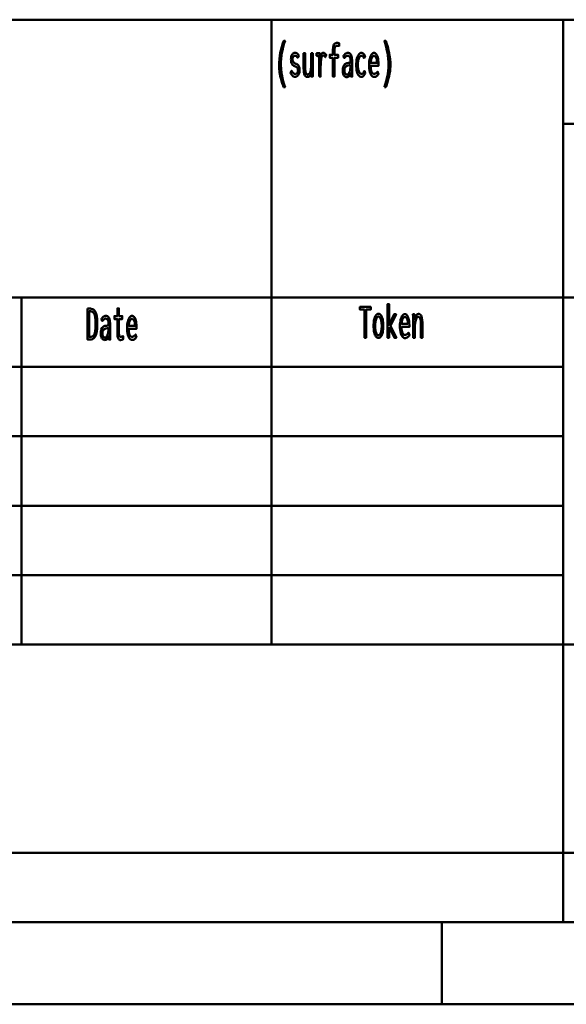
# Model space of a CAD drawing. Header units: millimetres. Extents: x 0 to 428, y 0 to 298.
# Tile 16 of 33: x 288 to 321, y 8 to 67. Entities that reach past the tile are written whole.
import ezdxf

# ---------------------------------------------------------------- set-up
doc = ezdxf.new("R2010")
doc.units = ezdxf.units.MM
doc.layers.add('am_0', color=7, linetype='Continuous', lineweight=50)
doc.layers.add('am_6', color=2, linetype='Continuous', lineweight=35)

# ---------------------------------------------------------------- blocks, each defined once
blk = doc.blocks.new('1_Drawing_frame_0_in_FDFneo150180C2125N1N4N_300Cl0__1203')
at = {"layer": 'am_0'}
for p, q in [((224.62, 67.49), (407.5, 67.49)), ((303.36, 29.42), (303.36, 67.49)), ((321.14, 67.49), (321.14, 12.5)), ((321.14, 61.14), (407.5, 61.14)), ((224.62, 50.57), (407.5, 50.57)), ((288.12, 50.57), (288.12, 29.42)), ((224.62, 46.34), (321.14, 46.34)), ((224.62, 42.11), (321.14, 42.11)), ((224.62, 37.88), (321.14, 37.88)), ((224.62, 33.65), (321.14, 33.65)), ((407.5, 29.42), (224.62, 29.42)), ((224.62, 16.73), (407.5, 16.73)), ((407.5, 12.5), (20, 12.5)), ((313.75, 7.5), (313.75, 12.5)), ((412.5, 7.5), (7.5, 7.5))]:
    blk.add_line(p, q, dxfattribs=at)
at = {"layer": 'am_6', "flags": 8}
blk.add_attdef('ExcludeFromBOM', (425, 296.5), '', height=0.5, dxfattribs=at)
blk = doc.blocks.new('70_text3__1_in_FDFneo150180C2125N1N4N_300Cl0__1203')
at = {"layer": 'am_0'}
for points in [[(304.101, 63.388), (304.101, 63.388), (304.067, 63.485), (304.02, 63.624), (304.02, 63.624), (303.977, 63.756), (303.952, 63.841), (303.952, 63.841), (303.929, 63.925), (303.898, 64.053), (303.898, 64.053), (303.872, 64.182), (303.857, 64.27), (303.857, 64.27), (303.844, 64.358), (303.831, 64.492), (303.831, 64.492), (303.823, 64.629), (303.822, 64.721), (303.822, 64.721), (303.825, 64.866), (303.841, 65.088), (303.841, 65.088), (303.87, 65.314), (303.898, 65.468), (303.898, 65.468), (303.93, 65.621), (303.987, 65.845), (303.987, 65.845), (304.054, 66.06), (304.105, 66.199), (304.187, 66.199), (304.187, 66.199), (304.141, 66.057), (304.08, 65.841), (304.08, 65.841), (304.029, 65.623), (304.001, 65.475), (304.001, 65.475), (303.977, 65.328), (303.951, 65.11), (303.951, 65.11), (303.938, 64.895), (303.935, 64.753), (303.935, 64.753), (303.936, 64.669), (303.943, 64.539), (303.943, 64.539), (303.956, 64.402), (303.967, 64.308), (303.967, 64.308), (303.981, 64.213), (304.006, 64.07), (304.006, 64.07), (304.035, 63.927), (304.057, 63.832), (304.057, 63.832), (304.08, 63.738), (304.118, 63.603), (304.118, 63.603), (304.158, 63.472), (304.187, 63.388), (304.101, 63.388)], [(307.105, 65.176), (306.915, 65.176), (306.915, 65.351), (307.105, 65.351), (307.105, 65.588), (307.105, 65.588), (307.106, 65.66), (307.112, 65.756), (307.112, 65.756), (307.124, 65.837), (307.134, 65.883), (307.134, 65.883), (307.147, 65.923), (307.169, 65.973), (307.169, 65.973), (307.196, 66.012), (307.217, 66.032), (307.217, 66.032), (307.239, 66.047), (307.277, 66.063), (307.277, 66.063), (307.32, 66.072), (307.352, 66.074), (307.352, 66.074), (307.374, 66.074), (307.411, 66.072), (307.411, 66.072), (307.453, 66.069), (307.485, 66.066), (307.485, 65.887), (307.485, 65.887), (307.466, 65.89), (307.432, 65.893), (307.432, 65.893), (307.394, 65.894), (307.365, 65.895), (307.365, 65.895), (307.345, 65.894), (307.316, 65.89), (307.316, 65.89), (307.291, 65.883), (307.277, 65.876), (307.277, 65.876), (307.263, 65.867), (307.245, 65.848), (307.245, 65.848), (307.23, 65.822), (307.221, 65.802), (307.221, 65.802), (307.213, 65.777), (307.205, 65.734), (307.205, 65.734), (307.201, 65.68), (307.2, 65.64), (307.2, 65.351), (307.42, 65.351), (307.42, 65.176), (307.199, 65.176), (307.199, 64.02), (307.105, 64.02), (307.105, 65.176)], [(310.244, 63.388), (310.244, 63.388), (310.272, 63.472), (310.313, 63.603), (310.313, 63.603), (310.35, 63.738), (310.374, 63.832), (310.374, 63.832), (310.395, 63.927), (310.424, 64.07), (310.424, 64.07), (310.449, 64.213), (310.463, 64.308), (310.463, 64.308), (310.475, 64.402), (310.487, 64.539), (310.487, 64.539), (310.494, 64.669), (310.496, 64.753), (310.496, 64.753), (310.493, 64.895), (310.479, 65.11), (310.479, 65.11), (310.454, 65.328), (310.43, 65.475), (310.43, 65.475), (310.401, 65.623), (310.351, 65.841), (310.351, 65.841), (310.29, 66.057), (310.244, 66.199), (310.326, 66.199), (310.326, 66.199), (310.376, 66.06), (310.443, 65.845), (310.443, 65.845), (310.5, 65.621), (310.533, 65.468), (310.533, 65.468), (310.56, 65.314), (310.59, 65.088), (310.59, 65.088), (310.606, 64.866), (310.609, 64.721), (310.609, 64.721), (310.607, 64.629), (310.6, 64.492), (310.6, 64.492), (310.586, 64.358), (310.574, 64.27), (310.574, 64.27), (310.559, 64.182), (310.532, 64.053), (310.532, 64.053), (310.501, 63.925), (310.478, 63.841), (310.478, 63.841), (310.453, 63.756), (310.411, 63.624), (310.411, 63.624), (310.364, 63.485), (310.329, 63.388), (310.244, 63.388)], [(304.796, 64.012), (304.796, 64.012), (304.761, 64.015), (304.712, 64.028), (304.712, 64.028), (304.669, 64.052), (304.643, 64.075), (304.643, 64.075), (304.618, 64.102), (304.583, 64.151), (304.583, 64.151), (304.55, 64.21), (304.528, 64.255), (304.591, 64.383), (304.591, 64.383), (304.611, 64.345), (304.642, 64.296), (304.642, 64.296), (304.673, 64.255), (304.694, 64.233), (304.694, 64.233), (304.715, 64.214), (304.747, 64.194), (304.747, 64.194), (304.781, 64.183), (304.804, 64.181), (304.804, 64.181), (304.819, 64.182), (304.843, 64.188), (304.843, 64.188), (304.867, 64.198), (304.883, 64.208), (304.883, 64.208), (304.898, 64.22), (304.92, 64.241), (304.92, 64.241), (304.939, 64.268), (304.95, 64.288), (304.95, 64.288), (304.96, 64.311), (304.971, 64.348), (304.971, 64.348), (304.977, 64.39), (304.978, 64.42), (304.978, 64.42), (304.977, 64.447), (304.973, 64.482), (304.973, 64.482), (304.965, 64.512), (304.958, 64.53), (304.958, 64.53), (304.949, 64.545), (304.935, 64.565), (304.935, 64.565), (304.918, 64.582), (304.906, 64.591), (304.906, 64.591), (304.891, 64.6), (304.865, 64.615), (304.865, 64.615), (304.834, 64.63), (304.809, 64.641), (304.782, 64.653), (304.782, 64.653), (304.754, 64.666), (304.716, 64.688), (304.716, 64.688), (304.682, 64.71), (304.662, 64.726), (304.662, 64.726), (304.643, 64.744), (304.618, 64.777), (304.618, 64.777), (304.595, 64.817), (304.582, 64.848), (304.582, 64.848), (304.57, 64.883), (304.558, 64.944), (304.558, 64.944), (304.551, 65.015), (304.55, 65.068), (304.55, 65.068), (304.551, 65.122), (304.558, 65.197), (304.558, 65.197), (304.571, 65.262), (304.584, 65.301), (304.584, 65.301), (304.598, 65.335), (304.623, 65.379), (304.623, 65.379), (304.651, 65.415), (304.673, 65.434), (304.673, 65.434), (304.695, 65.449), (304.731, 65.465), (304.731, 65.465), (304.768, 65.474), (304.795, 65.476), (304.795, 65.476), (304.85, 65.469), (304.923, 65.434), (304.923, 65.434), (304.986, 65.368), (305.022, 65.307), (304.961, 65.167), (304.961, 65.167), (304.929, 65.212), (304.881, 65.26), (304.881, 65.26), (304.83, 65.286), (304.796, 65.291), (304.796, 65.291), (304.779, 65.29), (304.756, 65.285), (304.756, 65.285), (304.733, 65.275), (304.719, 65.265), (304.719, 65.265), (304.706, 65.254), (304.688, 65.234), (304.688, 65.234), (304.673, 65.209), (304.664, 65.191), (304.664, 65.191), (304.657, 65.17), (304.649, 65.138), (304.649, 65.138), (304.645, 65.101), (304.644, 65.076), (304.644, 65.076), (304.646, 65.033), (304.657, 64.977), (304.657, 64.977), (304.678, 64.93), (304.697, 64.905), (304.697, 64.905), (304.72, 64.882), (304.76, 64.851), (304.76, 64.851), (304.806, 64.825), (304.84, 64.809), (304.84, 64.809), (304.845, 64.807), (304.851, 64.805), (304.851, 64.805), (304.856, 64.803), (304.858, 64.803), (304.858, 64.803), (304.881, 64.793), (304.914, 64.777), (304.914, 64.777), (304.943, 64.76), (304.96, 64.748), (304.96, 64.748), (304.977, 64.734), (305, 64.705), (305, 64.705), (305.022, 64.668), (305.036, 64.639), (305.036, 64.639), (305.048, 64.605), (305.061, 64.546), (305.061, 64.546), (305.068, 64.476), (305.069, 64.423), (305.069, 64.423), (305.067, 64.366), (305.059, 64.289), (305.059, 64.289), (305.042, 64.222), (305.027, 64.183), (305.027, 64.183), (305.01, 64.148), (304.981, 64.104), (304.981, 64.104), (304.948, 64.069), (304.924, 64.051), (304.924, 64.051), (304.899, 64.037), (304.861, 64.022), (304.861, 64.022), (304.822, 64.014), (304.796, 64.012)], [(305.554, 64.002), (305.554, 64.002), (305.52, 64.004), (305.476, 64.017), (305.476, 64.017), (305.438, 64.04), (305.416, 64.061), (305.416, 64.061), (305.397, 64.087), (305.372, 64.133), (305.372, 64.133), (305.353, 64.188), (305.344, 64.231), (305.344, 64.231), (305.336, 64.277), (305.328, 64.355), (305.328, 64.355), (305.323, 64.444), (305.322, 64.509), (305.322, 65.45), (305.416, 65.45), (305.416, 64.613), (305.416, 64.613), (305.416, 64.556), (305.418, 64.478), (305.418, 64.478), (305.422, 64.411), (305.425, 64.371), (305.425, 64.371), (305.43, 64.335), (305.441, 64.286), (305.441, 64.286), (305.456, 64.243), (305.469, 64.218), (305.469, 64.218), (305.484, 64.196), (305.512, 64.173), (305.512, 64.173), (305.546, 64.16), (305.572, 64.158), (305.572, 64.158), (305.6, 64.161), (305.638, 64.177), (305.638, 64.177), (305.671, 64.208), (305.691, 64.236), (305.691, 64.236), (305.709, 64.269), (305.732, 64.325), (305.732, 64.325), (305.75, 64.389), (305.76, 64.436), (305.76, 64.436), (305.768, 64.486), (305.776, 64.562), (305.776, 64.562), (305.78, 64.642), (305.781, 64.696), (305.781, 65.45), (305.875, 65.45), (305.875, 64.329), (305.875, 64.329), (305.875, 64.274), (305.875, 64.194), (305.875, 64.194), (305.876, 64.117), (305.877, 64.067), (305.878, 64.02), (305.794, 64.02), (305.789, 64.223), (305.789, 64.223), (305.773, 64.18), (305.746, 64.125), (305.746, 64.125), (305.713, 64.081), (305.689, 64.056), (305.689, 64.056), (305.664, 64.037), (305.624, 64.015), (305.624, 64.015), (305.583, 64.004), (305.554, 64.002)], [(306.264, 64.02), (306.264, 64.02), (306.264, 64.079), (306.264, 64.2), (306.264, 64.2), (306.265, 64.361), (306.266, 64.491), (306.267, 64.753), (306.267, 64.753), (306.267, 64.822), (306.267, 64.913), (306.267, 64.913), (306.266, 64.991), (306.264, 65.035), (306.264, 65.035), (306.263, 65.073), (306.261, 65.124), (306.261, 65.124), (306.259, 65.164), (306.257, 65.186), (306.257, 65.186), (306.255, 65.206), (306.251, 65.236), (306.251, 65.236), (306.246, 65.268), (306.243, 65.289), (306.115, 65.289), (306.115, 65.45), (306.317, 65.45), (306.332, 65.167), (306.332, 65.167), (306.338, 65.205), (306.348, 65.259), (306.348, 65.259), (306.363, 65.307), (306.374, 65.336), (306.374, 65.336), (306.387, 65.363), (306.407, 65.397), (306.407, 65.397), (306.429, 65.425), (306.445, 65.441), (306.445, 65.441), (306.46, 65.454), (306.484, 65.467), (306.484, 65.467), (306.508, 65.475), (306.524, 65.476), (306.524, 65.476), (306.543, 65.474), (306.572, 65.466), (306.572, 65.466), (306.601, 65.45), (306.621, 65.436), (306.621, 65.436), (306.639, 65.419), (306.664, 65.39), (306.664, 65.39), (306.685, 65.357), (306.698, 65.333), (306.643, 65.206), (306.643, 65.206), (306.636, 65.22), (306.622, 65.241), (306.622, 65.241), (306.605, 65.261), (306.591, 65.275), (306.591, 65.275), (306.577, 65.286), (306.553, 65.299), (306.553, 65.299), (306.528, 65.306), (306.51, 65.307), (306.51, 65.307), (306.479, 65.3), (306.439, 65.263), (306.439, 65.263), (306.408, 65.194), (306.392, 65.13), (306.392, 65.13), (306.38, 65.053), (306.367, 64.913), (306.367, 64.913), (306.36, 64.744), (306.358, 64.615), (306.358, 64.02), (306.264, 64.02)], [(307.943, 63.994), (307.943, 63.994), (307.917, 63.996), (307.879, 64.005), (307.879, 64.005), (307.845, 64.022), (307.823, 64.038), (307.823, 64.038), (307.803, 64.057), (307.776, 64.093), (307.776, 64.093), (307.753, 64.137), (307.74, 64.171), (307.74, 64.171), (307.729, 64.209), (307.718, 64.273), (307.718, 64.273), (307.711, 64.344), (307.71, 64.396), (307.71, 64.396), (307.715, 64.499), (307.74, 64.629), (307.74, 64.629), (307.787, 64.726), (307.831, 64.773), (307.831, 64.773), (307.88, 64.809), (307.961, 64.848), (307.961, 64.848), (308.048, 64.867), (308.109, 64.869), (308.183, 64.866), (308.183, 64.925), (308.183, 64.925), (308.183, 64.958), (308.181, 65.008), (308.181, 65.008), (308.177, 65.055), (308.174, 65.087), (308.174, 65.087), (308.169, 65.117), (308.158, 65.161), (308.158, 65.161), (308.141, 65.203), (308.127, 65.23), (308.127, 65.23), (308.11, 65.254), (308.079, 65.28), (308.079, 65.28), (308.041, 65.294), (308.011, 65.297), (308.011, 65.297), (307.987, 65.295), (307.953, 65.287), (307.953, 65.287), (307.922, 65.272), (307.903, 65.259), (307.903, 65.259), (307.884, 65.242), (307.853, 65.212), (307.853, 65.212), (307.821, 65.176), (307.798, 65.148), (307.75, 65.289), (307.75, 65.289), (307.766, 65.309), (307.789, 65.336), (307.789, 65.336), (307.809, 65.36), (307.822, 65.375), (307.822, 65.375), (307.836, 65.388), (307.859, 65.407), (307.859, 65.407), (307.885, 65.426), (307.905, 65.438), (307.905, 65.438), (307.926, 65.449), (307.958, 65.461), (307.958, 65.461), (307.993, 65.467), (308.018, 65.468), (308.018, 65.468), (308.062, 65.464), (308.119, 65.442), (308.119, 65.442), (308.166, 65.401), (308.191, 65.364), (308.191, 65.364), (308.213, 65.321), (308.238, 65.256), (308.238, 65.256), (308.255, 65.188), (308.263, 65.142), (308.263, 65.142), (308.268, 65.095), (308.273, 65.027), (308.273, 65.027), (308.276, 64.961), (308.276, 64.917), (308.276, 64.42), (308.276, 64.42), (308.277, 64.346), (308.279, 64.229), (308.279, 64.229), (308.284, 64.106), (308.288, 64.02), (308.199, 64.02), (308.199, 64.02), (308.198, 64.033), (308.198, 64.057), (308.198, 64.057), (308.197, 64.087), (308.196, 64.11), (308.192, 64.218), (308.192, 64.218), (308.177, 64.173), (308.149, 64.116), (308.149, 64.116), (308.115, 64.07), (308.088, 64.047), (308.088, 64.047), (308.06, 64.028), (308.017, 64.007), (308.017, 64.007), (307.973, 63.996), (307.943, 63.994)], [(308.841, 64.01), (308.841, 64.01), (308.805, 64.013), (308.755, 64.031), (308.755, 64.031), (308.708, 64.065), (308.678, 64.095), (308.678, 64.095), (308.651, 64.133), (308.614, 64.2), (308.614, 64.2), (308.583, 64.281), (308.565, 64.343), (308.565, 64.343), (308.551, 64.41), (308.535, 64.519), (308.535, 64.519), (308.526, 64.639), (308.524, 64.725), (308.524, 64.725), (308.526, 64.813), (308.535, 64.936), (308.535, 64.936), (308.552, 65.049), (308.568, 65.119), (308.568, 65.119), (308.586, 65.183), (308.619, 65.268), (308.619, 65.268), (308.657, 65.338), (308.685, 65.377), (308.685, 65.377), (308.715, 65.409), (308.763, 65.443), (308.763, 65.443), (308.814, 65.462), (308.849, 65.466), (308.849, 65.466), (308.877, 65.463), (308.917, 65.452), (308.917, 65.452), (308.954, 65.431), (308.977, 65.412), (308.977, 65.412), (308.998, 65.39), (309.027, 65.352), (309.027, 65.352), (309.051, 65.31), (309.065, 65.278), (309.007, 65.146), (309.007, 65.146), (308.995, 65.17), (308.977, 65.203), (308.977, 65.203), (308.957, 65.232), (308.944, 65.249), (308.944, 65.249), (308.929, 65.263), (308.904, 65.279), (308.904, 65.279), (308.876, 65.287), (308.855, 65.289), (308.855, 65.289), (308.829, 65.286), (308.791, 65.271), (308.791, 65.271), (308.756, 65.243), (308.734, 65.218), (308.734, 65.218), (308.714, 65.187), (308.687, 65.133), (308.687, 65.133), (308.664, 65.07), (308.651, 65.022), (308.651, 65.022), (308.64, 64.97), (308.629, 64.888), (308.629, 64.888), (308.622, 64.799), (308.621, 64.736), (308.621, 64.736), (308.622, 64.677), (308.628, 64.591), (308.628, 64.591), (308.639, 64.51), (308.649, 64.458), (308.649, 64.458), (308.66, 64.41), (308.682, 64.345), (308.682, 64.345), (308.707, 64.29), (308.726, 64.258), (308.726, 64.258), (308.747, 64.231), (308.78, 64.202), (308.78, 64.202), (308.816, 64.187), (308.841, 64.184), (308.841, 64.184), (308.857, 64.185), (308.88, 64.19), (308.88, 64.19), (308.901, 64.2), (308.914, 64.21), (308.914, 64.21), (308.927, 64.221), (308.944, 64.239), (308.944, 64.239), (308.96, 64.26), (308.97, 64.275), (308.97, 64.275), (308.98, 64.292), (308.995, 64.32), (308.995, 64.32), (309.01, 64.351), (309.021, 64.374), (309.076, 64.238), (309.063, 64.214), (309.063, 64.214), (309.051, 64.189), (309.033, 64.156), (309.033, 64.156), (309.016, 64.126), (309.005, 64.109), (309.005, 64.109), (308.994, 64.093), (308.975, 64.071), (308.975, 64.071), (308.954, 64.051), (308.938, 64.039), (308.938, 64.039), (308.921, 64.028), (308.893, 64.017), (308.893, 64.017), (308.863, 64.011), (308.841, 64.01)], [(309.612, 63.999), (309.612, 63.999), (309.584, 64.002), (309.542, 64.018), (309.542, 64.018), (309.5, 64.048), (309.472, 64.075), (309.472, 64.075), (309.445, 64.109), (309.408, 64.174), (309.408, 64.174), (309.375, 64.256), (309.356, 64.319), (309.356, 64.319), (309.339, 64.39), (309.321, 64.509), (309.321, 64.509), (309.311, 64.646), (309.309, 64.745), (309.309, 64.745), (309.311, 64.824), (309.32, 64.937), (309.32, 64.937), (309.336, 65.044), (309.351, 65.111), (309.351, 65.111), (309.369, 65.175), (309.4, 65.26), (309.4, 65.26), (309.436, 65.332), (309.463, 65.373), (309.463, 65.373), (309.491, 65.407), (309.535, 65.444), (309.535, 65.444), (309.582, 65.464), (309.614, 65.468), (309.614, 65.468), (309.645, 65.465), (309.69, 65.445), (309.69, 65.445), (309.731, 65.41), (309.757, 65.377), (309.757, 65.377), (309.781, 65.337), (309.813, 65.264), (309.813, 65.264), (309.84, 65.176), (309.855, 65.108), (309.855, 65.108), (309.868, 65.034), (309.882, 64.912), (309.882, 64.912), (309.889, 64.777), (309.891, 64.68), (309.412, 64.68), (309.412, 64.68), (309.414, 64.589), (309.424, 64.47), (309.424, 64.47), (309.444, 64.371), (309.463, 64.316), (309.463, 64.316), (309.486, 64.271), (309.527, 64.223), (309.527, 64.223), (309.576, 64.197), (309.614, 64.192), (309.614, 64.192), (309.643, 64.193), (309.683, 64.202), (309.683, 64.202), (309.719, 64.218), (309.74, 64.233), (309.74, 64.233), (309.76, 64.25), (309.788, 64.279), (309.788, 64.279), (309.814, 64.31), (309.831, 64.332), (309.884, 64.176), (309.884, 64.176), (309.864, 64.146), (309.832, 64.106), (309.832, 64.106), (309.795, 64.07), (309.769, 64.049), (309.769, 64.049), (309.742, 64.031), (309.696, 64.012), (309.696, 64.012), (309.647, 64.001), (309.612, 63.999)], [(309.8, 64.86), (309.8, 64.86), (309.798, 64.909), (309.792, 64.978), (309.792, 64.978), (309.782, 65.042), (309.773, 65.082), (309.773, 65.082), (309.763, 65.119), (309.744, 65.167), (309.744, 65.167), (309.723, 65.208), (309.707, 65.231), (309.707, 65.231), (309.69, 65.25), (309.662, 65.27), (309.662, 65.27), (309.633, 65.281), (309.612, 65.284), (309.612, 65.284), (309.591, 65.281), (309.561, 65.27), (309.561, 65.27), (309.533, 65.25), (309.515, 65.231), (309.515, 65.231), (309.498, 65.208), (309.476, 65.167), (309.476, 65.167), (309.456, 65.119), (309.445, 65.082), (309.445, 65.082), (309.435, 65.042), (309.424, 64.978), (309.424, 64.978), (309.416, 64.909), (309.413, 64.86), (309.8, 64.86)], [(307.958, 64.145), (307.958, 64.145), (307.986, 64.148), (308.026, 64.163), (308.026, 64.163), (308.061, 64.192), (308.082, 64.218), (308.082, 64.218), (308.101, 64.25), (308.126, 64.305), (308.126, 64.305), (308.147, 64.37), (308.158, 64.418), (308.158, 64.418), (308.167, 64.471), (308.177, 64.554), (308.177, 64.554), (308.182, 64.643), (308.183, 64.706), (308.183, 64.706), (308.167, 64.708), (308.146, 64.71), (308.146, 64.71), (308.13, 64.711), (308.122, 64.712), (308.122, 64.712), (308.008, 64.699), (307.885, 64.633), (307.885, 64.633), (307.819, 64.51), (307.806, 64.397), (307.806, 64.397), (307.808, 64.352), (307.816, 64.292), (307.816, 64.292), (307.832, 64.241), (307.847, 64.212), (307.847, 64.212), (307.864, 64.188), (307.895, 64.162), (307.895, 64.162), (307.931, 64.147), (307.958, 64.145)]]:
    blk.add_lwpolyline(points, dxfattribs=at)
at = {"layer": 'am_6', "flags": 8}
blk.add_attdef('ExcludeFromBOM', (315.609, 65.699), '', height=0.5, dxfattribs=at)
blk = doc.blocks.new('78_text10__1_in_FDFneo150180C2125N1N4N_300Cl0__1203')
at = {"layer": 'am_0'}
for points in [[(292.157, 49.885), (292.321, 49.885), (292.321, 49.885), (292.377, 49.881), (292.453, 49.863), (292.453, 49.863), (292.52, 49.828), (292.559, 49.795), (292.559, 49.795), (292.594, 49.755), (292.64, 49.677), (292.64, 49.677), (292.677, 49.579), (292.697, 49.502), (292.697, 49.502), (292.714, 49.414), (292.732, 49.263), (292.732, 49.263), (292.741, 49.086), (292.743, 48.954), (292.743, 48.954), (292.741, 48.824), (292.732, 48.649), (292.732, 48.649), (292.716, 48.496), (292.7, 48.408), (292.7, 48.408), (292.681, 48.328), (292.644, 48.226), (292.644, 48.226), (292.599, 48.144), (292.563, 48.099), (292.563, 48.099), (292.522, 48.064), (292.452, 48.025), (292.452, 48.025), (292.371, 48.004), (292.31, 48), (292.157, 48), (292.157, 49.885)], [(294.148, 47.971), (294.148, 47.971), (294.126, 47.973), (294.095, 47.984), (294.095, 47.984), (294.067, 48.003), (294.05, 48.02), (294.05, 48.02), (294.035, 48.041), (294.015, 48.078), (294.015, 48.078), (293.999, 48.122), (293.99, 48.155), (293.99, 48.155), (293.983, 48.191), (293.975, 48.248), (293.975, 48.248), (293.971, 48.31), (293.97, 48.354), (293.97, 49.248), (293.791, 49.248), (293.791, 49.43), (293.97, 49.43), (293.97, 49.901), (294.064, 49.901), (294.064, 49.43), (294.266, 49.43), (294.266, 49.248), (294.064, 49.248), (294.064, 48.419), (294.064, 48.419), (294.064, 48.386), (294.066, 48.341), (294.066, 48.341), (294.07, 48.302), (294.073, 48.279), (294.073, 48.279), (294.078, 48.259), (294.087, 48.232), (294.087, 48.232), (294.1, 48.21), (294.11, 48.198), (294.11, 48.198), (294.122, 48.187), (294.143, 48.176), (294.143, 48.176), (294.169, 48.17), (294.188, 48.169), (294.188, 48.169), (294.203, 48.171), (294.233, 48.179), (294.233, 48.179), (294.275, 48.196), (294.308, 48.211), (294.321, 48.216), (294.321, 48.021), (294.321, 48.021), (294.302, 48.013), (294.275, 48.002), (294.275, 48.002), (294.249, 47.992), (294.232, 47.986), (294.232, 47.986), (294.215, 47.981), (294.19, 47.975), (294.19, 47.975), (294.165, 47.972), (294.148, 47.971)], [(292.317, 48.161), (292.317, 48.161), (292.361, 48.164), (292.422, 48.178), (292.422, 48.178), (292.474, 48.204), (292.504, 48.229), (292.504, 48.229), (292.53, 48.26), (292.565, 48.323), (292.565, 48.323), (292.594, 48.404), (292.609, 48.469), (292.609, 48.469), (292.622, 48.543), (292.636, 48.676), (292.636, 48.676), (292.643, 48.835), (292.644, 48.954), (292.644, 48.954), (292.643, 49.062), (292.636, 49.207), (292.636, 49.207), (292.623, 49.332), (292.611, 49.403), (292.611, 49.403), (292.596, 49.467), (292.568, 49.549), (292.568, 49.549), (292.534, 49.614), (292.508, 49.648), (292.508, 49.648), (292.479, 49.675), (292.429, 49.705), (292.429, 49.705), (292.372, 49.721), (292.33, 49.724), (292.253, 49.724), (292.253, 48.161), (292.317, 48.161)], [(293.193, 47.974), (293.193, 47.974), (293.167, 47.976), (293.129, 47.985), (293.129, 47.985), (293.095, 48.002), (293.073, 48.018), (293.073, 48.018), (293.053, 48.037), (293.026, 48.073), (293.026, 48.073), (293.003, 48.117), (292.99, 48.151), (292.99, 48.151), (292.979, 48.189), (292.968, 48.253), (292.968, 48.253), (292.961, 48.324), (292.96, 48.376), (292.96, 48.376), (292.965, 48.479), (292.99, 48.609), (292.99, 48.609), (293.037, 48.706), (293.081, 48.753), (293.081, 48.753), (293.13, 48.789), (293.211, 48.828), (293.211, 48.828), (293.298, 48.847), (293.359, 48.849), (293.433, 48.846), (293.433, 48.905), (293.433, 48.905), (293.433, 48.938), (293.431, 48.988), (293.431, 48.988), (293.427, 49.035), (293.424, 49.067), (293.424, 49.067), (293.419, 49.097), (293.408, 49.141), (293.408, 49.141), (293.391, 49.183), (293.377, 49.21), (293.377, 49.21), (293.36, 49.234), (293.329, 49.26), (293.329, 49.26), (293.291, 49.274), (293.261, 49.277), (293.261, 49.277), (293.237, 49.275), (293.203, 49.267), (293.203, 49.267), (293.172, 49.252), (293.153, 49.239), (293.153, 49.239), (293.134, 49.222), (293.103, 49.192), (293.103, 49.192), (293.071, 49.156), (293.048, 49.128), (293, 49.269), (293, 49.269), (293.016, 49.289), (293.039, 49.316), (293.039, 49.316), (293.059, 49.34), (293.072, 49.355), (293.072, 49.355), (293.086, 49.368), (293.109, 49.387), (293.109, 49.387), (293.135, 49.406), (293.155, 49.418), (293.155, 49.418), (293.176, 49.429), (293.208, 49.441), (293.208, 49.441), (293.243, 49.447), (293.268, 49.448), (293.268, 49.448), (293.312, 49.444), (293.369, 49.422), (293.369, 49.422), (293.416, 49.381), (293.441, 49.344), (293.441, 49.344), (293.463, 49.301), (293.488, 49.236), (293.488, 49.236), (293.505, 49.168), (293.513, 49.122), (293.513, 49.122), (293.518, 49.075), (293.523, 49.007), (293.523, 49.007), (293.526, 48.941), (293.526, 48.897), (293.526, 48.4), (293.526, 48.4), (293.527, 48.326), (293.529, 48.209), (293.529, 48.209), (293.534, 48.086), (293.538, 48), (293.449, 48), (293.449, 48), (293.448, 48.013), (293.448, 48.037), (293.448, 48.037), (293.447, 48.067), (293.446, 48.09), (293.442, 48.198), (293.442, 48.198), (293.427, 48.153), (293.399, 48.096), (293.399, 48.096), (293.365, 48.05), (293.338, 48.027), (293.338, 48.027), (293.31, 48.008), (293.267, 47.987), (293.267, 47.987), (293.223, 47.976), (293.193, 47.974)], [(294.862, 47.979), (294.862, 47.979), (294.834, 47.982), (294.792, 47.998), (294.792, 47.998), (294.75, 48.028), (294.722, 48.055), (294.722, 48.055), (294.695, 48.089), (294.658, 48.154), (294.658, 48.154), (294.625, 48.236), (294.606, 48.299), (294.606, 48.299), (294.589, 48.37), (294.571, 48.489), (294.571, 48.489), (294.561, 48.626), (294.559, 48.725), (294.559, 48.725), (294.561, 48.804), (294.57, 48.917), (294.57, 48.917), (294.586, 49.024), (294.601, 49.091), (294.601, 49.091), (294.619, 49.155), (294.65, 49.24), (294.65, 49.24), (294.686, 49.312), (294.713, 49.353), (294.713, 49.353), (294.741, 49.387), (294.785, 49.424), (294.785, 49.424), (294.832, 49.444), (294.864, 49.448), (294.864, 49.448), (294.895, 49.445), (294.94, 49.425), (294.94, 49.425), (294.981, 49.39), (295.007, 49.357), (295.007, 49.357), (295.031, 49.317), (295.063, 49.244), (295.063, 49.244), (295.09, 49.156), (295.105, 49.088), (295.105, 49.088), (295.118, 49.014), (295.132, 48.892), (295.132, 48.892), (295.139, 48.757), (295.141, 48.66), (294.662, 48.66), (294.662, 48.66), (294.664, 48.569), (294.674, 48.45), (294.674, 48.45), (294.694, 48.351), (294.713, 48.296), (294.713, 48.296), (294.736, 48.251), (294.777, 48.203), (294.777, 48.203), (294.826, 48.177), (294.864, 48.172), (294.864, 48.172), (294.893, 48.173), (294.933, 48.182), (294.933, 48.182), (294.969, 48.198), (294.99, 48.213), (294.99, 48.213), (295.01, 48.23), (295.038, 48.259), (295.038, 48.259), (295.064, 48.29), (295.081, 48.312), (295.134, 48.156), (295.134, 48.156), (295.114, 48.126), (295.082, 48.086), (295.082, 48.086), (295.045, 48.05), (295.019, 48.029), (295.019, 48.029), (294.992, 48.011), (294.946, 47.992), (294.946, 47.992), (294.897, 47.981), (294.862, 47.979)], [(295.05, 48.84), (295.05, 48.84), (295.048, 48.889), (295.042, 48.958), (295.042, 48.958), (295.032, 49.022), (295.023, 49.062), (295.023, 49.062), (295.013, 49.099), (294.994, 49.147), (294.994, 49.147), (294.973, 49.188), (294.957, 49.211), (294.957, 49.211), (294.94, 49.23), (294.912, 49.25), (294.912, 49.25), (294.883, 49.261), (294.862, 49.264), (294.862, 49.264), (294.841, 49.261), (294.811, 49.25), (294.811, 49.25), (294.783, 49.23), (294.765, 49.211), (294.765, 49.211), (294.748, 49.188), (294.726, 49.147), (294.726, 49.147), (294.706, 49.099), (294.695, 49.062), (294.695, 49.062), (294.685, 49.022), (294.674, 48.958), (294.674, 48.958), (294.666, 48.889), (294.663, 48.84), (295.05, 48.84)], [(293.208, 48.125), (293.208, 48.125), (293.236, 48.128), (293.276, 48.143), (293.276, 48.143), (293.311, 48.172), (293.332, 48.198), (293.332, 48.198), (293.351, 48.23), (293.376, 48.285), (293.376, 48.285), (293.397, 48.35), (293.408, 48.398), (293.408, 48.398), (293.417, 48.451), (293.427, 48.534), (293.427, 48.534), (293.432, 48.623), (293.433, 48.686), (293.433, 48.686), (293.417, 48.688), (293.396, 48.69), (293.396, 48.69), (293.38, 48.691), (293.372, 48.692), (293.372, 48.692), (293.258, 48.679), (293.135, 48.613), (293.135, 48.613), (293.069, 48.49), (293.056, 48.377), (293.056, 48.377), (293.058, 48.332), (293.066, 48.272), (293.066, 48.272), (293.082, 48.221), (293.097, 48.192), (293.097, 48.192), (293.114, 48.168), (293.145, 48.142), (293.145, 48.142), (293.181, 48.127), (293.208, 48.125)]]:
    blk.add_lwpolyline(points, dxfattribs=at)
at = {"layer": 'am_6', "flags": 8}
blk.add_attdef('ExcludeFromBOM', (300.141, 49.401), '', height=0.5, dxfattribs=at)
blk = doc.blocks.new('79_text11__1_in_FDFneo150180C2125N1N4N_300Cl0__1203')
at = {"layer": 'am_0'}
for points in [[(309.033, 49.826), (308.75, 49.826), (308.75, 49.995), (309.41, 49.995), (309.41, 49.826), (309.129, 49.826), (309.129, 48.11), (309.033, 48.11), (309.033, 49.826)], [(310.529, 48.757), (310.529, 48.11), (310.435, 48.11), (310.435, 50.164), (310.529, 50.164), (310.529, 48.891), (310.831, 49.54), (310.952, 49.54), (310.617, 48.828), (310.977, 48.11), (310.851, 48.11), (310.529, 48.757)], [(309.88, 48.097), (309.88, 48.097), (309.845, 48.101), (309.797, 48.12), (309.797, 48.12), (309.752, 48.155), (309.725, 48.188), (309.725, 48.188), (309.699, 48.227), (309.665, 48.298), (309.665, 48.298), (309.637, 48.382), (309.621, 48.446), (309.621, 48.446), (309.608, 48.515), (309.593, 48.627), (309.593, 48.627), (309.586, 48.749), (309.584, 48.835), (309.584, 48.835), (309.586, 48.922), (309.593, 49.043), (309.593, 49.043), (309.607, 49.154), (309.62, 49.223), (309.62, 49.223), (309.636, 49.286), (309.664, 49.369), (309.664, 49.369), (309.698, 49.438), (309.723, 49.477), (309.723, 49.477), (309.751, 49.509), (309.796, 49.544), (309.796, 49.544), (309.846, 49.562), (309.881, 49.566), (309.881, 49.566), (309.916, 49.562), (309.966, 49.544), (309.966, 49.544), (310.011, 49.509), (310.038, 49.477), (310.038, 49.477), (310.064, 49.438), (310.097, 49.369), (310.097, 49.369), (310.125, 49.286), (310.14, 49.223), (310.14, 49.223), (310.153, 49.154), (310.167, 49.043), (310.167, 49.043), (310.174, 48.922), (310.176, 48.835), (310.176, 48.835), (310.174, 48.749), (310.167, 48.627), (310.167, 48.627), (310.152, 48.515), (310.139, 48.446), (310.139, 48.446), (310.124, 48.382), (310.095, 48.298), (310.095, 48.298), (310.062, 48.227), (310.036, 48.188), (310.036, 48.188), (310.008, 48.155), (309.964, 48.12), (309.964, 48.12), (309.915, 48.101), (309.88, 48.097)], [(309.876, 48.261), (309.876, 48.261), (309.9, 48.264), (309.933, 48.278), (309.933, 48.278), (309.964, 48.304), (309.983, 48.329), (309.983, 48.329), (310.001, 48.359), (310.024, 48.412), (310.024, 48.412), (310.043, 48.476), (310.054, 48.524), (310.054, 48.524), (310.063, 48.577), (310.073, 48.662), (310.073, 48.662), (310.079, 48.756), (310.08, 48.822), (310.08, 48.822), (310.079, 48.892), (310.073, 48.989), (310.073, 48.989), (310.064, 49.077), (310.055, 49.131), (310.055, 49.131), (310.044, 49.181), (310.024, 49.246), (310.024, 49.246), (310.001, 49.301), (309.984, 49.331), (309.984, 49.331), (309.965, 49.356), (309.934, 49.382), (309.934, 49.382), (309.9, 49.397), (309.876, 49.4), (309.876, 49.4), (309.853, 49.397), (309.821, 49.382), (309.821, 49.382), (309.792, 49.355), (309.773, 49.33), (309.773, 49.33), (309.757, 49.3), (309.734, 49.245), (309.734, 49.245), (309.715, 49.179), (309.705, 49.129), (309.705, 49.129), (309.696, 49.075), (309.687, 48.986), (309.687, 48.986), (309.681, 48.889), (309.68, 48.82), (309.68, 48.82), (309.681, 48.753), (309.687, 48.66), (309.687, 48.66), (309.696, 48.574), (309.705, 48.522), (309.705, 48.522), (309.715, 48.474), (309.734, 48.411), (309.734, 48.411), (309.757, 48.358), (309.773, 48.328), (309.773, 48.328), (309.792, 48.304), (309.821, 48.278), (309.821, 48.278), (309.853, 48.264), (309.876, 48.261)], [(311.492, 48.089), (311.492, 48.089), (311.464, 48.092), (311.422, 48.108), (311.422, 48.108), (311.38, 48.138), (311.352, 48.165), (311.352, 48.165), (311.325, 48.199), (311.288, 48.264), (311.288, 48.264), (311.255, 48.346), (311.236, 48.409), (311.236, 48.409), (311.219, 48.48), (311.201, 48.599), (311.201, 48.599), (311.191, 48.736), (311.189, 48.835), (311.189, 48.835), (311.191, 48.914), (311.2, 49.027), (311.2, 49.027), (311.216, 49.134), (311.231, 49.201), (311.231, 49.201), (311.249, 49.265), (311.28, 49.35), (311.28, 49.35), (311.316, 49.422), (311.343, 49.463), (311.343, 49.463), (311.371, 49.497), (311.415, 49.534), (311.415, 49.534), (311.462, 49.554), (311.494, 49.558), (311.494, 49.558), (311.525, 49.555), (311.57, 49.535), (311.57, 49.535), (311.611, 49.5), (311.637, 49.467), (311.637, 49.467), (311.661, 49.427), (311.693, 49.354), (311.693, 49.354), (311.72, 49.266), (311.735, 49.198), (311.735, 49.198), (311.748, 49.124), (311.762, 49.002), (311.762, 49.002), (311.769, 48.867), (311.771, 48.77), (311.292, 48.77), (311.292, 48.77), (311.294, 48.679), (311.304, 48.56), (311.304, 48.56), (311.324, 48.461), (311.343, 48.406), (311.343, 48.406), (311.366, 48.361), (311.407, 48.313), (311.407, 48.313), (311.456, 48.287), (311.494, 48.282), (311.494, 48.282), (311.523, 48.283), (311.563, 48.292), (311.563, 48.292), (311.599, 48.308), (311.62, 48.323), (311.62, 48.323), (311.64, 48.34), (311.668, 48.369), (311.668, 48.369), (311.694, 48.4), (311.711, 48.422), (311.764, 48.266), (311.764, 48.266), (311.744, 48.236), (311.712, 48.196), (311.712, 48.196), (311.675, 48.16), (311.649, 48.139), (311.649, 48.139), (311.622, 48.121), (311.576, 48.102), (311.576, 48.102), (311.527, 48.091), (311.492, 48.089)], [(311.68, 48.95), (311.68, 48.95), (311.678, 48.999), (311.672, 49.068), (311.672, 49.068), (311.662, 49.132), (311.653, 49.172), (311.653, 49.172), (311.643, 49.209), (311.624, 49.257), (311.624, 49.257), (311.603, 49.298), (311.587, 49.321), (311.587, 49.321), (311.57, 49.34), (311.542, 49.36), (311.542, 49.36), (311.513, 49.371), (311.492, 49.374), (311.492, 49.374), (311.471, 49.371), (311.441, 49.36), (311.441, 49.36), (311.413, 49.34), (311.395, 49.321), (311.395, 49.321), (311.378, 49.298), (311.356, 49.257), (311.356, 49.257), (311.336, 49.209), (311.325, 49.172), (311.325, 49.172), (311.315, 49.132), (311.304, 49.068), (311.304, 49.068), (311.296, 48.999), (311.293, 48.95), (311.68, 48.95)], [(312.006, 49.155), (312.006, 49.155), (312.006, 49.179), (312.006, 49.215), (312.006, 49.215), (312.004, 49.248), (312.003, 49.27), (312.003, 49.27), (312.002, 49.293), (312, 49.331), (312, 49.331), (311.997, 49.373), (311.995, 49.404), (311.986, 49.54), (312.077, 49.54), (312.092, 49.244), (312.092, 49.244), (312.098, 49.279), (312.11, 49.33), (312.11, 49.33), (312.126, 49.378), (312.139, 49.408), (312.139, 49.408), (312.154, 49.436), (312.178, 49.474), (312.178, 49.474), (312.204, 49.506), (312.223, 49.524), (312.223, 49.524), (312.242, 49.539), (312.272, 49.555), (312.272, 49.555), (312.302, 49.564), (312.322, 49.566), (312.322, 49.566), (312.368, 49.559), (312.427, 49.524), (312.427, 49.524), (312.476, 49.459), (312.503, 49.399), (312.503, 49.399), (312.525, 49.327), (312.549, 49.2), (312.549, 49.2), (312.562, 49.05), (312.564, 48.937), (312.564, 48.11), (312.47, 48.11), (312.47, 48.83), (312.47, 48.83), (312.47, 48.898), (312.468, 48.99), (312.468, 48.99), (312.464, 49.072), (312.46, 49.121), (312.46, 49.121), (312.454, 49.166), (312.443, 49.226), (312.443, 49.226), (312.427, 49.279), (312.414, 49.309), (312.414, 49.309), (312.398, 49.335), (312.37, 49.363), (312.37, 49.363), (312.336, 49.379), (312.309, 49.381), (312.309, 49.381), (312.281, 49.378), (312.243, 49.358), (312.243, 49.358), (312.21, 49.321), (312.19, 49.287), (312.19, 49.287), (312.173, 49.247), (312.15, 49.18), (312.15, 49.18), (312.132, 49.103), (312.122, 49.046), (312.122, 49.046), (312.115, 48.987), (312.107, 48.895), (312.107, 48.895), (312.102, 48.801), (312.101, 48.737), (312.101, 48.11), (312.006, 48.11), (312.006, 49.155)]]:
    blk.add_lwpolyline(points, dxfattribs=at)
at = {"layer": 'am_6', "flags": 8}
blk.add_attdef('ExcludeFromBOM', (317.564, 49.664), '', height=0.5, dxfattribs=at)

msp = doc.modelspace()

# ---------------------------------------------------------------- block references
for name in ['1_Drawing_frame_0_in_FDFneo150180C2125N1N4N_300Cl0__1203', '70_text3__1_in_FDFneo150180C2125N1N4N_300Cl0__1203', '78_text10__1_in_FDFneo150180C2125N1N4N_300Cl0__1203', '79_text11__1_in_FDFneo150180C2125N1N4N_300Cl0__1203']:
    msp.add_blockref(name, (0, 0))

doc.saveas('drawing.dxf')
